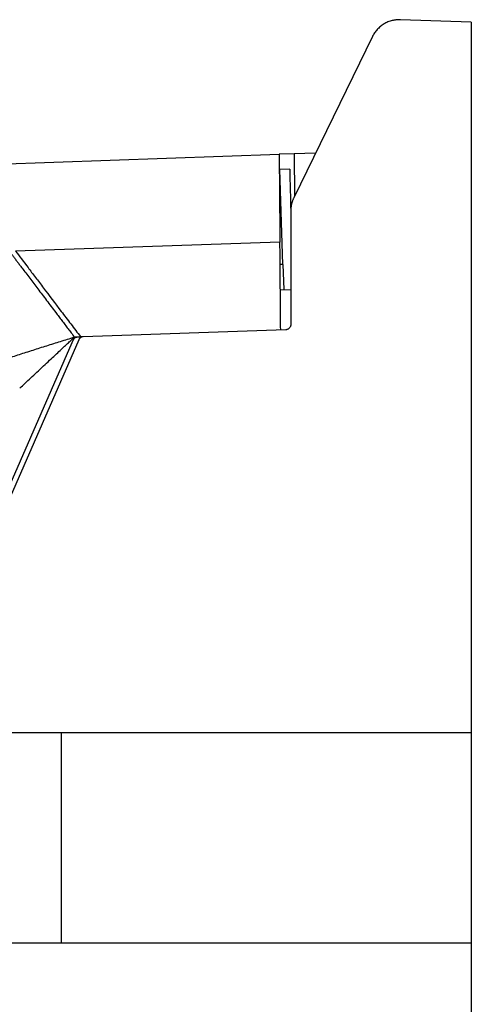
# Model space of a CAD drawing. Header units: millimetres. Extents: x -155 to 1130, y -373 to 1265.
# Tile 148 of 198: x 975 to 1065, y 494 to 690. Entities that reach past the tile are written whole.
import ezdxf

# ---------------------------------------------------------------- set-up
doc = ezdxf.new("R2010")
doc.units = ezdxf.units.MM

msp = doc.modelspace()

# ---------------------------------------------------------------- linework, layer by layer
at = {"color": 7, "linetype": 'Continuous', "lineweight": 25}
for p, q in [((1065.12, 689.87), (1051.02, 690.36)), ((1065.12, 689.87), (1065.12, 548.33)), ((1045.41, 687), (1029.73, 654.86)), ((961.35, 661.26), (1026.82, 663.54)), ((1029.82, 663.64), (1026.82, 663.54)), ((1034.09, 663.79), (1029.82, 663.64)), ((1028.93, 660.61), (1026.92, 660.54)), ((1027.58, 641.58), (1026.92, 660.54)), ((1029.12, 652.23), (1029.12, 629.58)), ((1026.97, 646.04), (974.28, 644.21)), ((1027.58, 641.58), (1027.01, 641.56)), ((1027.58, 641.58), (1027.76, 636.57)), ((1027.05, 636.54), (1029.12, 636.62)), ((1028.16, 628.58), (987.74, 627.17)), ((933.42, 506.77), (986, 627.11)), ((986.86, 626.57), (934.34, 506.37)), ((986.46, 627.11), (986, 627.11)), ((986.63, 627.13), (987.23, 627.15)), ((987.71, 627.17), (987.23, 627.15)), ((987.74, 627.17), (987.71, 627.17)), ((1065.13, 592.35), (1065.12, 592.35)), ((1065.12, 582.35), (1065.13, 582.35)), ((966.41, 548.33), (1065.12, 548.33)), ((983.37, 548.33), (983.37, 506.33)), ((1065.12, 548.33), (1065.12, 506.33)), ((1065.12, 537.35), (1065.13, 537.35)), ((1065.12, 506.33), (953.3, 506.33)), ((1065.12, 506.33), (1065.12, 264.87))]:
    msp.add_line(p, q, dxfattribs=at)
at = {"color": 8, "linetype": 'Continuous', "lineweight": 25}
msp.add_line((1029.82, 663.64), (1029.89, 655.19), dxfattribs=at)
at = {"color": 7, "linetype": 'Continuous', "lineweight": 25}
for points, knots in [([(1051.02, 690.36), (1050.94, 690.36), (1050.77, 690.37), (1050.53, 690.36), (1050.29, 690.35), (1050.05, 690.32), (1049.81, 690.28), (1049.58, 690.24), (1049.13, 690.14), (1048.5, 689.93), (1047.71, 689.53), (1046.98, 689.02), (1046.45, 688.51), (1046.08, 688.07), (1045.83, 687.73), (1045.61, 687.37), (1045.48, 687.12), (1045.41, 687)], [0, 0, 0, 0, 0.035114, 0.070089, 0.104982, 0.139848, 0.174747, 0.209733, 0.244865, 0.372441, 0.500086, 0.627644, 0.755267, 0.816593, 0.877619, 0.938653, 1, 1, 1, 1]), ([(1026.82, 663.54), (1026.83, 662.61), (1026.84, 661.53), (1026.85, 659.72), (1026.86, 659.07), (1026.87, 658.06), (1026.87, 657.71), (1026.88, 656.99), (1026.88, 656.62), (1026.89, 654.75), (1026.91, 653.15), (1026.93, 650.59), (1026.94, 649.72), (1026.95, 648.36), (1026.95, 647.91), (1026.96, 646.98), (1026.97, 646.51), (1026.97, 646.04)], [0, 0, 0, 0, 0.25, 0.25, 0.375, 0.375, 0.4375, 0.4375, 0.5, 0.5, 0.75, 0.75, 0.875, 0.875, 0.9375, 0.9375, 1, 1, 1, 1]), ([(1028.93, 660.61), (1028.97, 658.61), (1029.03, 656.01), (1029.09, 653.42), (1029.1, 652.82)], [0, 0, 0, 0, 0.770165, 1, 1, 1, 1]), ([(1029.73, 654.86), (1029.7, 654.79), (1029.63, 654.65), (1029.55, 654.44), (1029.47, 654.23), (1029.39, 654.02), (1029.33, 653.8), (1029.26, 653.5), (1029.19, 653.13), (1029.13, 652.68), (1029.13, 652.38), (1029.12, 652.23)], [0, 0, 0, 0, 0.083518, 0.166806, 0.249984, 0.333173, 0.416491, 0.500059, 0.666823, 0.83315, 1, 1, 1, 1]), ([(1027.12, 628.54), (1027.11, 630.43), (1027.09, 632.21), (1027.07, 634.77), (1027.06, 635.61), (1027.05, 637.23), (1027.04, 638), (1027.02, 640.23), (1027.01, 641.59), (1026.99, 643.43), (1026.99, 644), (1026.98, 645.08), (1026.97, 645.58), (1026.97, 646.04)], [0, 0, 0, 0, 0.25, 0.25, 0.375, 0.375, 0.5, 0.5, 0.75, 0.75, 0.875, 0.875, 1, 1, 1, 1]), ([(973.06, 644.17), (973.12, 644.08), (973.24, 643.92), (973.44, 643.67), (973.63, 643.41), (973.83, 643.15), (974.03, 642.88), (974.24, 642.61), (974.45, 642.33), (974.67, 642.05), (974.89, 641.76), (975.11, 641.46), (975.34, 641.16), (975.97, 640.33), (977.06, 638.9), (978.69, 636.74), (980.43, 634.45), (981.85, 632.58), (982.88, 631.22), (983.49, 630.41), (984.11, 629.59), (984.74, 628.77), (985.37, 627.94), (985.79, 627.39), (986, 627.11)], [0, 0, 0, 0, 0.020657, 0.041281, 0.061881, 0.082461, 0.103029, 0.123591, 0.144153, 0.164721, 0.185302, 0.205903, 0.226529, 0.247187, 0.37359, 0.500005, 0.626408, 0.752823, 0.794102, 0.835281, 0.876409, 0.917537, 0.958717, 1, 1, 1, 1]), ([(974.28, 644.21), (975, 643.26), (975.83, 642.17), (977.22, 640.34), (977.71, 639.69), (978.48, 638.67), (978.75, 638.32), (979.29, 637.61), (979.56, 637.25), (980.95, 635.42), (982.13, 633.87), (983.99, 631.41), (984.63, 630.57), (985.92, 628.88), (986.57, 628.02), (987.23, 627.15)], [0, 0, 0, 0, 0.25, 0.25, 0.375, 0.375, 0.4375, 0.4375, 0.5, 0.5, 0.75, 0.75, 0.875, 0.875, 1, 1, 1, 1]), ([(1029.12, 629.58), (1029.12, 629.55), (1029.12, 629.49), (1029.11, 629.39), (1029.09, 629.3), (1029.05, 629.18), (1028.97, 629.04), (1028.85, 628.88), (1028.7, 628.75), (1028.52, 628.66), (1028.34, 628.59), (1028.22, 628.58), (1028.16, 628.58)], [0, 0, 0, 0, 0.0603372, 0.1202023, 0.1801138, 0.240589, 0.3701259, 0.5000293, 0.6295958, 0.7595293, 0.8796719, 1, 1, 1, 1]), ([(861.49, 573.13), (862.14, 573.5), (863.43, 574.25), (865.38, 575.35), (867.35, 576.46), (869.33, 577.57), (871.33, 578.67), (873.34, 579.78), (875.37, 580.88), (877.42, 581.98), (879.48, 583.08), (881.55, 584.18), (883.65, 585.27), (885.75, 586.37), (887.88, 587.46), (890.02, 588.55), (892.18, 589.63), (894.35, 590.71), (896.54, 591.79), (898.74, 592.87), (900.96, 593.94), (903.2, 595.01), (905.45, 596.08), (907.72, 597.14), (910, 598.19), (912.3, 599.25), (914.62, 600.3), (916.95, 601.34), (919.3, 602.38), (921.67, 603.41), (924.05, 604.44), (926.45, 605.47), (928.86, 606.48), (931.29, 607.5), (933.73, 608.5), (936.2, 609.5), (938.67, 610.5), (941.17, 611.49), (943.68, 612.47), (946.21, 613.44), (948.75, 614.41), (951.31, 615.37), (953.88, 616.32), (956.47, 617.27), (959.08, 618.21), (961.7, 619.13), (964.34, 620.06), (966.99, 620.97), (969.66, 621.87), (972.34, 622.77), (975.05, 623.66), (977.76, 624.53), (980.49, 625.4), (983.24, 626.26), (985.08, 626.82), (986, 627.11)], [0, 0, 0, 0, 0.016402, 0.032901, 0.049496, 0.066188, 0.082977, 0.099862, 0.116844, 0.133922, 0.151097, 0.168367, 0.185734, 0.203196, 0.220755, 0.238409, 0.256159, 0.274005, 0.291946, 0.309982, 0.328113, 0.34634, 0.364662, 0.383078, 0.401589, 0.420195, 0.438895, 0.457689, 0.476577, 0.495559, 0.514634, 0.533803, 0.553066, 0.572421, 0.59187, 0.611411, 0.631045, 0.650771, 0.670589, 0.690499, 0.7105, 0.730593, 0.750778, 0.771053, 0.791418, 0.811874, 0.83242, 0.853056, 0.873782, 0.894597, 0.915501, 0.936493, 0.957574, 0.978743, 1, 1, 1, 1]), ([(975.09, 616.92), (975.44, 617.25), (976.18, 617.93), (977.32, 619), (978.54, 620.14), (979.8, 621.32), (981.02, 622.46), (982.13, 623.5), (983.12, 624.42), (984.01, 625.25), (984.77, 625.96), (985.43, 626.57), (985.82, 626.94), (986, 627.11)], [0, 0, 0, 0, 0.0978, 0.202162, 0.313079, 0.435463, 0.547438, 0.648997, 0.740103, 0.820742, 0.890934, 0.950697, 1, 1, 1, 1]), ([(986.63, 627.13), (986.6, 627.13), (986.54, 627.12), (986.45, 627.11), (986.36, 627.08), (986.27, 627.05), (986.18, 627.01), (986.09, 626.95), (985.99, 626.87), (985.89, 626.77), (985.81, 626.65), (985.77, 626.57), (985.75, 626.53)], [0, 0, 0, 0, 0.084565, 0.167663, 0.250031, 0.332423, 0.415594, 0.500279, 0.627499, 0.755182, 0.877478, 1, 1, 1, 1]), ([(986, 627.11), (986.13, 627.11), (986.27, 627.12), (986.4, 627.12), (986.47, 627.12), (986.53, 627.12), (986.6, 627.13)], [0, 0, 0, 0, 0.0004223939, 0.0004223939, 0.0004223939, 0.0006303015, 0.0006303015, 0.0006303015, 0.0006303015]), ([(987.71, 627.17), (987.67, 627.16), (987.6, 627.16), (987.5, 627.13), (987.4, 627.1), (987.3, 627.05), (987.2, 626.99), (987.1, 626.91), (987, 626.81), (986.92, 626.69), (986.88, 626.61), (986.86, 626.57)], [0, 0, 0, 0, 0.097841, 0.194195, 0.290182, 0.386935, 0.48556, 0.616527, 0.747971, 0.87387, 1, 1, 1, 1])]:
    msp.add_open_spline(points, degree=3, knots=knots, dxfattribs=at)

doc.saveas('drawing.dxf')
